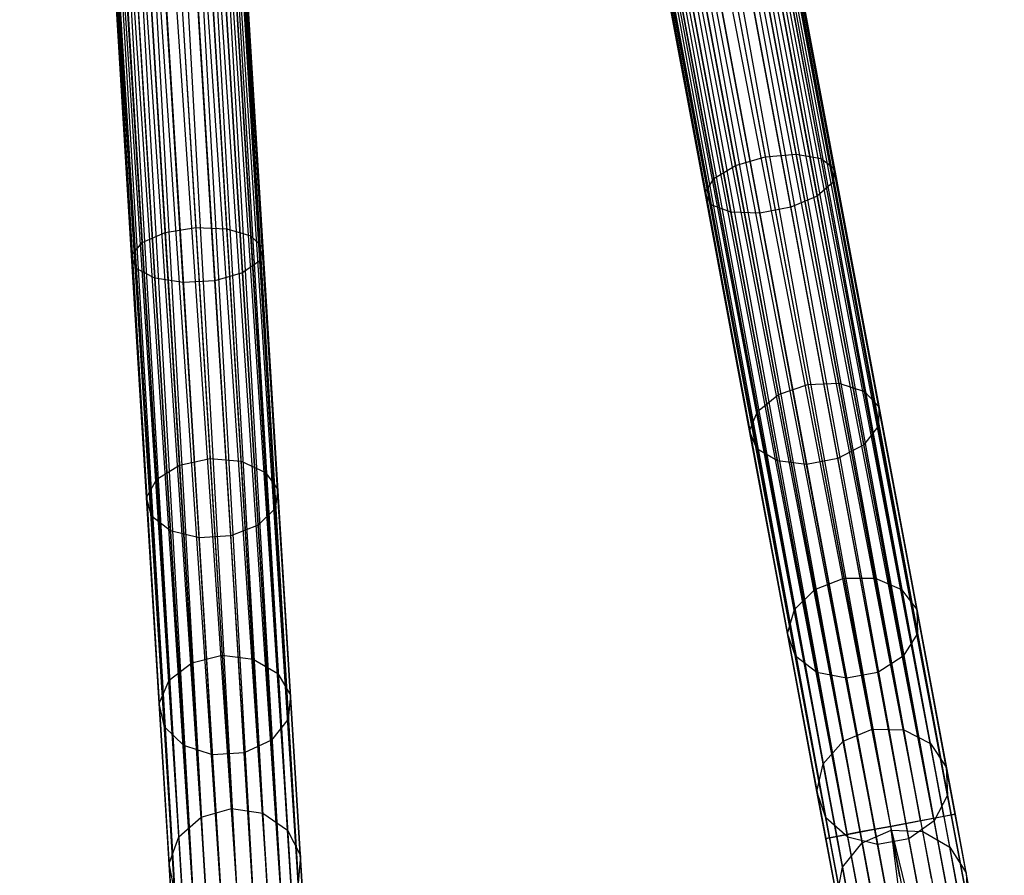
# Model space of a CAD drawing. Extents: x -102 to 101, y -101 to 102.
# Tile 129 of 256: x 1 to 16, y -80 to -67. Entities that reach past the tile are written whole.
import ezdxf

# ---------------------------------------------------------------- set-up
doc = ezdxf.new("R2010")
doc.units = 0
doc.header["$LTSCALE"] = 25.4
doc.layers.get('0').update_dxf_attribs({"linetype": 'CONTINUOUS'})

# ---------------------------------------------------------------- blocks, each defined once
blk = doc.blocks.new('NL2500012268_STL')
at = {"color": 0}
for p, q in [((111.531, -42.362, 327.855), (118.399, -79.106, 327.855)), ((111.531, -42.362, 327.855), (118.399, -79.106, 327.855)), ((118.289, -79.127, 326.932), (111.531, -42.362, 327.145)), ((111.531, -42.362, 327.145), (118.456, -79.096, 327.379)), ((111.531, -42.362, 327.145), (118.456, -79.096, 327.379)), ((118.289, -79.127, 326.932), (111.531, -42.362, 327.145)), ((118.456, -79.096, 327.379), (111.587, -42.351, 327.621)), ((111.587, -42.351, 327.379), (118.456, -79.096, 327.379)), ((118.456, -79.096, 327.379), (111.587, -42.351, 327.621)), ((111.587, -42.351, 327.621), (118.399, -79.106, 327.855)), ((111.587, -42.351, 327.621), (118.399, -79.106, 327.855)), ((111.587, -42.351, 327.379), (118.456, -79.096, 327.379)), ((110.847, -42.49, 328.471), (117.716, -79.234, 328.471)), ((110.847, -42.49, 328.471), (117.716, -79.234, 328.471)), ((110.847, -42.49, 326.529), (117.48, -79.278, 326.5)), ((110.847, -42.49, 326.529), (117.48, -79.278, 326.5)), ((110.847, -42.49, 326.529), (117.937, -79.193, 326.615)), ((110.847, -42.49, 326.529), (117.937, -79.193, 326.615)), ((118.132, -79.156, 328.249), (111.068, -42.448, 328.385)), ((111.068, -42.448, 328.385), (117.716, -79.234, 328.471)), ((111.068, -42.448, 328.385), (117.716, -79.234, 328.471)), ((118.132, -79.156, 328.249), (111.068, -42.448, 328.385)), ((111.068, -42.448, 326.615), (117.937, -79.193, 326.615)), ((111.068, -42.448, 326.615), (117.937, -79.193, 326.615)), ((111.263, -42.412, 328.249), (118.132, -79.156, 328.249)), ((111.263, -42.412, 328.249), (118.132, -79.156, 328.249)), ((117.937, -79.193, 326.615), (111.263, -42.412, 326.751)), ((111.263, -42.412, 326.751), (118.289, -79.127, 326.932)), ((111.263, -42.412, 326.751), (118.289, -79.127, 326.932)), ((117.937, -79.193, 326.615), (111.263, -42.412, 326.751)), ((118.399, -79.106, 327.855), (111.421, -42.382, 328.068)), ((111.421, -42.382, 328.068), (118.132, -79.156, 328.249)), ((111.421, -42.382, 328.068), (118.132, -79.156, 328.249)), ((118.399, -79.106, 327.855), (111.421, -42.382, 328.068)), ((111.421, -42.382, 326.932), (118.289, -79.127, 326.932)), ((111.421, -42.382, 326.932), (118.289, -79.127, 326.932)), ((116.671, -79.429, 326.932), (109.96, -42.655, 326.751)), ((109.96, -42.655, 326.751), (117.024, -79.363, 326.615)), ((109.96, -42.655, 326.751), (117.024, -79.363, 326.615)), ((116.671, -79.429, 326.932), (109.96, -42.655, 326.751)), ((109.96, -42.655, 328.249), (116.829, -79.4, 328.249)), ((109.96, -42.655, 328.249), (116.829, -79.4, 328.249)), ((110.155, -42.619, 326.615), (117.024, -79.363, 326.615)), ((110.155, -42.619, 326.615), (117.024, -79.363, 326.615)), ((117.245, -79.322, 328.471), (110.155, -42.619, 328.385)), ((110.155, -42.619, 328.385), (116.829, -79.4, 328.249)), ((110.155, -42.619, 328.385), (116.829, -79.4, 328.249)), ((117.245, -79.322, 328.471), (110.155, -42.619, 328.385)), ((110.376, -42.577, 326.529), (117.48, -79.278, 326.5)), ((117.024, -79.363, 326.615), (110.376, -42.577, 326.529)), ((117.024, -79.363, 326.615), (110.376, -42.577, 326.529)), ((110.376, -42.577, 328.471), (117.245, -79.322, 328.471)), ((110.376, -42.577, 328.471), (117.245, -79.322, 328.471)), ((110.376, -42.577, 326.529), (117.48, -79.278, 326.5)), ((110.612, -42.533, 328.5), (117.48, -79.278, 328.5)), ((110.612, -42.533, 328.5), (117.48, -79.278, 328.5)), ((110.612, -42.533, 326.5), (117.48, -79.278, 326.5)), ((110.612, -42.533, 326.5), (117.48, -79.278, 326.5)), ((109.636, -42.716, 327.379), (116.505, -79.46, 327.379)), ((109.636, -42.716, 327.621), (116.505, -79.46, 327.379)), ((116.561, -79.45, 327.855), (109.636, -42.716, 327.621)), ((109.636, -42.716, 327.621), (116.505, -79.46, 327.379)), ((109.636, -42.716, 327.379), (116.505, -79.46, 327.379)), ((116.561, -79.45, 327.855), (109.636, -42.716, 327.621)), ((116.505, -79.46, 327.379), (109.693, -42.705, 327.145)), ((109.693, -42.705, 327.145), (116.671, -79.429, 326.932)), ((109.693, -42.705, 327.145), (116.671, -79.429, 326.932)), ((116.505, -79.46, 327.379), (109.693, -42.705, 327.145)), ((109.693, -42.705, 327.855), (116.561, -79.45, 327.855)), ((109.693, -42.705, 327.855), (116.561, -79.45, 327.855)), ((109.803, -42.685, 326.932), (116.671, -79.429, 326.932)), ((109.803, -42.685, 326.932), (116.671, -79.429, 326.932)), ((116.829, -79.4, 328.249), (109.803, -42.685, 328.068)), ((109.803, -42.685, 328.068), (116.561, -79.45, 327.855)), ((109.803, -42.685, 328.068), (116.561, -79.45, 327.855)), ((116.829, -79.4, 328.249), (109.803, -42.685, 328.068)), ((104.334, -43.251, 327.379), (106.635, -80.561, 327.379)), ((104.334, -43.251, 327.621), (106.635, -80.561, 327.379)), ((106.693, -80.558, 327.855), (104.334, -43.251, 327.621)), ((104.334, -43.251, 327.621), (106.635, -80.561, 327.379)), ((104.334, -43.251, 327.379), (106.635, -80.561, 327.379)), ((106.693, -80.558, 327.855), (104.334, -43.251, 327.621)), ((106.635, -80.561, 327.379), (104.392, -43.248, 327.145)), ((104.392, -43.248, 327.145), (106.805, -80.551, 326.932)), ((104.392, -43.248, 327.145), (106.805, -80.551, 326.932)), ((106.635, -80.561, 327.379), (104.392, -43.248, 327.145)), ((104.392, -43.248, 327.855), (106.693, -80.558, 327.855)), ((104.392, -43.248, 327.855), (106.693, -80.558, 327.855)), ((104.504, -43.241, 326.932), (106.805, -80.551, 326.932)), ((104.504, -43.241, 326.932), (106.805, -80.551, 326.932)), ((106.964, -80.541, 328.249), (104.504, -43.241, 328.068)), ((104.504, -43.241, 328.068), (106.693, -80.558, 327.855)), ((104.504, -43.241, 328.068), (106.693, -80.558, 327.855)), ((106.964, -80.541, 328.249), (104.504, -43.241, 328.068)), ((106.805, -80.551, 326.932), (104.663, -43.231, 326.751)), ((104.663, -43.231, 326.751), (107.162, -80.529, 326.615)), ((104.663, -43.231, 326.751), (107.162, -80.529, 326.615)), ((106.805, -80.551, 326.932), (104.663, -43.231, 326.751)), ((104.663, -43.231, 328.249), (106.964, -80.541, 328.249)), ((104.663, -43.231, 328.249), (106.964, -80.541, 328.249)), ((104.861, -43.219, 326.615), (107.162, -80.529, 326.615)), ((104.861, -43.219, 326.615), (107.162, -80.529, 326.615)), ((107.387, -80.515, 328.471), (104.861, -43.219, 328.385)), ((104.861, -43.219, 328.385), (106.964, -80.541, 328.249)), ((104.861, -43.219, 328.385), (106.964, -80.541, 328.249)), ((107.387, -80.515, 328.471), (104.861, -43.219, 328.385)), ((105.086, -43.205, 326.529), (107.626, -80.5, 326.5)), ((107.162, -80.529, 326.615), (105.086, -43.205, 326.529)), ((107.162, -80.529, 326.615), (105.086, -43.205, 326.529)), ((105.086, -43.205, 328.471), (107.387, -80.515, 328.471)), ((105.086, -43.205, 328.471), (107.387, -80.515, 328.471)), ((105.086, -43.205, 326.529), (107.626, -80.5, 326.5)), ((105.325, -43.19, 328.5), (107.626, -80.5, 328.5)), ((105.325, -43.19, 328.5), (107.626, -80.5, 328.5)), ((105.325, -43.19, 326.5), (107.626, -80.5, 326.5)), ((105.325, -43.19, 326.5), (107.626, -80.5, 326.5)), ((105.564, -43.175, 328.471), (107.865, -80.485, 328.471)), ((105.564, -43.175, 328.471), (107.865, -80.485, 328.471)), ((105.564, -43.175, 326.529), (107.626, -80.5, 326.5)), ((105.564, -43.175, 326.529), (107.626, -80.5, 326.5)), ((105.564, -43.175, 326.529), (108.09, -80.471, 326.615)), ((105.564, -43.175, 326.529), (108.09, -80.471, 326.615)), ((108.288, -80.459, 328.249), (105.789, -43.161, 328.385)), ((105.789, -43.161, 328.385), (107.865, -80.485, 328.471)), ((105.789, -43.161, 328.385), (107.865, -80.485, 328.471)), ((108.288, -80.459, 328.249), (105.789, -43.161, 328.385)), ((105.789, -43.161, 326.615), (108.09, -80.471, 326.615)), ((105.789, -43.161, 326.615), (108.09, -80.471, 326.615)), ((105.987, -43.149, 328.249), (108.288, -80.459, 328.249)), ((105.987, -43.149, 328.249), (108.288, -80.459, 328.249)), ((108.09, -80.471, 326.615), (105.987, -43.149, 326.751)), ((105.987, -43.149, 326.751), (108.448, -80.449, 326.932)), ((105.987, -43.149, 326.751), (108.448, -80.449, 326.932)), ((108.09, -80.471, 326.615), (105.987, -43.149, 326.751)), ((108.56, -80.443, 327.855), (106.147, -43.139, 328.068)), ((106.147, -43.139, 328.068), (108.288, -80.459, 328.249)), ((106.147, -43.139, 328.068), (108.288, -80.459, 328.249)), ((108.56, -80.443, 327.855), (106.147, -43.139, 328.068)), ((106.147, -43.139, 326.932), (108.448, -80.449, 326.932)), ((106.147, -43.139, 326.932), (108.448, -80.449, 326.932)), ((106.258, -43.132, 327.855), (108.56, -80.443, 327.855)), ((106.258, -43.132, 327.855), (108.56, -80.443, 327.855)), ((108.448, -80.449, 326.932), (106.258, -43.132, 327.145)), ((106.258, -43.132, 327.145), (108.617, -80.439, 327.379)), ((106.258, -43.132, 327.145), (108.617, -80.439, 327.379)), ((108.448, -80.449, 326.932), (106.258, -43.132, 327.145)), ((108.617, -80.439, 327.379), (106.316, -43.129, 327.621)), ((106.316, -43.129, 327.379), (108.617, -80.439, 327.379)), ((108.617, -80.439, 327.379), (106.316, -43.129, 327.621)), ((106.316, -43.129, 327.621), (108.56, -80.443, 327.855)), ((106.316, -43.129, 327.621), (108.56, -80.443, 327.855)), ((106.316, -43.129, 327.379), (108.617, -80.439, 327.379)), ((114.882, -65.381, 28.935), (115.591, -69.173, 30.221)), ((114.882, -65.381, 28.935), (115.591, -69.173, 30.221)), ((116.057, -69.134, 30.116), (115.344, -65.319, 28.823)), ((116.057, -69.134, 30.116), (115.344, -65.319, 28.823)), ((116.433, -69.198, 29.828), (115.708, -65.32, 28.513)), ((116.433, -69.198, 29.828), (115.708, -65.32, 28.513)), ((116.634, -69.35, 29.421), (115.893, -65.382, 28.076)), ((116.634, -69.35, 29.421), (115.893, -65.382, 28.076)), ((115.143, -69.305, 30.116), (114.43, -65.49, 28.823)), ((115.143, -69.305, 30.116), (114.43, -65.49, 28.823)), ((116.614, -69.555, 28.989), (115.855, -65.492, 27.612)), ((116.614, -69.555, 28.989), (115.855, -65.492, 27.612)), ((114.815, -69.501, 29.828), (114.09, -65.622, 28.513)), ((114.815, -69.501, 29.828), (114.09, -65.622, 28.513)), ((116.377, -69.766, 28.63), (115.603, -65.625, 27.227)), ((116.377, -69.766, 28.63), (115.603, -65.625, 27.227)), ((114.683, -69.715, 29.421), (113.941, -65.747, 28.076)), ((114.683, -69.715, 29.421), (113.941, -65.747, 28.076)), ((114.776, -69.898, 28.989), (114.016, -65.836, 27.612)), ((114.776, -69.898, 28.989), (114.016, -65.836, 27.612)), ((115.507, -70.022, 28.428), (114.724, -65.837, 27.009)), ((115.507, -70.022, 28.428), (114.724, -65.837, 27.009)), ((115.977, -69.934, 28.428), (115.195, -65.749, 27.009)), ((115.977, -69.934, 28.428), (115.195, -65.749, 27.009)), ((115.073, -70.009, 28.63), (114.299, -65.868, 27.227)), ((115.073, -70.009, 28.63), (114.299, -65.868, 27.227)), ((106.533, -70.315, 30.116), (106.294, -66.442, 28.823)), ((106.533, -70.315, 30.116), (106.294, -66.442, 28.823)), ((106.756, -66.389, 28.935), (106.993, -70.239, 30.221)), ((106.756, -66.389, 28.935), (106.993, -70.239, 30.221)), ((107.46, -70.258, 30.116), (107.221, -66.385, 28.823)), ((107.46, -70.258, 30.116), (107.221, -66.385, 28.823)), ((107.826, -70.368, 29.828), (107.583, -66.43, 28.513)), ((107.826, -70.368, 29.828), (107.583, -66.43, 28.513)), ((106.183, -70.469, 29.828), (105.94, -66.531, 28.513)), ((106.183, -70.469, 29.828), (105.94, -66.531, 28.513)), ((108.007, -70.543, 29.421), (107.758, -66.515, 28.076)), ((108.007, -70.543, 29.421), (107.758, -66.515, 28.076)), ((106.025, -70.665, 29.421), (105.777, -66.637, 28.076)), ((106.025, -70.665, 29.421), (105.777, -66.637, 28.076)), ((106.095, -70.859, 28.989), (105.84, -66.734, 27.612)), ((106.095, -70.859, 28.989), (105.84, -66.734, 27.612)), ((107.7, -70.924, 28.63), (107.441, -66.719, 27.227)), ((107.7, -70.924, 28.63), (107.441, -66.719, 27.227)), ((107.961, -70.744, 28.989), (107.707, -66.619, 27.612)), ((107.961, -70.744, 28.989), (107.707, -66.619, 27.612)), ((106.376, -71.006, 28.63), (106.117, -66.801, 27.227)), ((106.376, -71.006, 28.63), (106.117, -66.801, 27.227)), ((106.805, -71.072, 28.428), (106.543, -66.822, 27.009)), ((106.805, -71.072, 28.428), (106.543, -66.822, 27.009)), ((107.283, -71.043, 28.428), (107.021, -66.793, 27.009)), ((107.283, -71.043, 28.428), (107.021, -66.793, 27.009)), ((115.143, -69.305, 30.116), (115.591, -69.173, 30.221)), ((115.143, -69.305, 30.116), (115.591, -69.173, 30.221)), ((115.591, -69.173, 30.221), (116.057, -69.134, 30.116)), ((115.591, -69.173, 30.221), (116.057, -69.134, 30.116)), ((115.591, -69.173, 30.221), (116.234, -72.609, 32.297)), ((115.591, -69.173, 30.221), (116.234, -72.609, 32.297)), ((116.057, -69.134, 30.116), (116.433, -69.198, 29.828)), ((116.703, -72.591, 32.206), (116.057, -69.134, 30.116)), ((116.703, -72.591, 32.206), (116.057, -69.134, 30.116)), ((116.057, -69.134, 30.116), (116.433, -69.198, 29.828)), ((116.433, -69.198, 29.828), (116.634, -69.35, 29.421)), ((117.09, -72.713, 31.952), (116.433, -69.198, 29.828)), ((117.09, -72.713, 31.952), (116.433, -69.198, 29.828)), ((116.433, -69.198, 29.828), (116.634, -69.35, 29.421)), ((114.815, -69.501, 29.828), (115.143, -69.305, 30.116)), ((114.815, -69.501, 29.828), (115.143, -69.305, 30.116)), ((115.79, -72.762, 32.206), (115.143, -69.305, 30.116)), ((115.79, -72.762, 32.206), (115.143, -69.305, 30.116)), ((116.634, -69.35, 29.421), (116.614, -69.555, 28.989)), ((116.634, -69.35, 29.421), (116.614, -69.555, 28.989)), ((117.306, -72.945, 31.594), (116.634, -69.35, 29.421)), ((117.306, -72.945, 31.594), (116.634, -69.35, 29.421)), ((114.683, -69.715, 29.421), (114.815, -69.501, 29.828)), ((114.683, -69.715, 29.421), (114.815, -69.501, 29.828)), ((115.472, -73.015, 31.952), (114.815, -69.501, 29.828)), ((115.472, -73.015, 31.952), (114.815, -69.501, 29.828)), ((116.614, -69.555, 28.989), (116.377, -69.766, 28.63)), ((116.614, -69.555, 28.989), (116.377, -69.766, 28.63)), ((117.302, -73.236, 31.214), (116.614, -69.555, 28.989)), ((117.302, -73.236, 31.214), (116.614, -69.555, 28.989)), ((114.776, -69.898, 28.989), (114.683, -69.715, 29.421)), ((115.355, -73.31, 31.594), (114.683, -69.715, 29.421)), ((114.776, -69.898, 28.989), (114.683, -69.715, 29.421)), ((115.355, -73.31, 31.594), (114.683, -69.715, 29.421)), ((116.377, -69.766, 28.63), (115.977, -69.934, 28.428)), ((116.377, -69.766, 28.63), (115.977, -69.934, 28.428)), ((117.078, -73.518, 30.898), (116.377, -69.766, 28.63)), ((117.078, -73.518, 30.898), (116.377, -69.766, 28.63)), ((115.073, -70.009, 28.63), (114.776, -69.898, 28.989)), ((115.464, -73.58, 31.214), (114.776, -69.898, 28.989)), ((115.073, -70.009, 28.63), (114.776, -69.898, 28.989)), ((115.464, -73.58, 31.214), (114.776, -69.898, 28.989)), ((115.507, -70.022, 28.428), (115.073, -70.009, 28.63)), ((115.775, -73.762, 30.898), (115.073, -70.009, 28.63)), ((115.507, -70.022, 28.428), (115.073, -70.009, 28.63)), ((115.775, -73.762, 30.898), (115.073, -70.009, 28.63)), ((115.977, -69.934, 28.428), (115.507, -70.022, 28.428)), ((115.977, -69.934, 28.428), (115.507, -70.022, 28.428)), ((116.686, -73.727, 30.72), (115.977, -69.934, 28.428)), ((116.686, -73.727, 30.72), (115.977, -69.934, 28.428)), ((116.216, -73.815, 30.72), (115.507, -70.022, 28.428)), ((116.216, -73.815, 30.72), (115.507, -70.022, 28.428)), ((106.533, -70.315, 30.116), (106.993, -70.239, 30.221)), ((106.533, -70.315, 30.116), (106.993, -70.239, 30.221)), ((106.993, -70.239, 30.221), (107.46, -70.258, 30.116)), ((106.993, -70.239, 30.221), (107.209, -73.729, 32.297)), ((106.993, -70.239, 30.221), (107.46, -70.258, 30.116)), ((106.993, -70.239, 30.221), (107.209, -73.729, 32.297)), ((107.46, -70.258, 30.116), (107.826, -70.368, 29.828)), ((107.677, -73.769, 32.206), (107.46, -70.258, 30.116)), ((107.677, -73.769, 32.206), (107.46, -70.258, 30.116)), ((107.46, -70.258, 30.116), (107.826, -70.368, 29.828)), ((106.183, -70.469, 29.828), (106.533, -70.315, 30.116)), ((106.183, -70.469, 29.828), (106.533, -70.315, 30.116)), ((106.749, -73.826, 32.206), (106.533, -70.315, 30.116)), ((106.749, -73.826, 32.206), (106.533, -70.315, 30.116)), ((107.826, -70.368, 29.828), (108.007, -70.543, 29.421)), ((108.046, -73.937, 31.952), (107.826, -70.368, 29.828)), ((108.046, -73.937, 31.952), (107.826, -70.368, 29.828)), ((107.826, -70.368, 29.828), (108.007, -70.543, 29.421)), ((106.025, -70.665, 29.421), (106.183, -70.469, 29.828)), ((106.025, -70.665, 29.421), (106.183, -70.469, 29.828)), ((106.403, -74.038, 31.952), (106.183, -70.469, 29.828)), ((106.403, -74.038, 31.952), (106.183, -70.469, 29.828)), ((108.007, -70.543, 29.421), (107.961, -70.744, 28.989)), ((108.007, -70.543, 29.421), (107.961, -70.744, 28.989)), ((108.232, -74.194, 31.594), (108.007, -70.543, 29.421)), ((108.232, -74.194, 31.594), (108.007, -70.543, 29.421)), ((106.095, -70.859, 28.989), (106.025, -70.665, 29.421)), ((106.25, -74.316, 31.594), (106.025, -70.665, 29.421)), ((106.095, -70.859, 28.989), (106.025, -70.665, 29.421)), ((106.25, -74.316, 31.594), (106.025, -70.665, 29.421)), ((107.961, -70.744, 28.989), (107.7, -70.924, 28.63)), ((107.961, -70.744, 28.989), (107.7, -70.924, 28.63)), ((108.192, -74.482, 31.214), (107.961, -70.744, 28.989)), ((108.192, -74.482, 31.214), (107.961, -70.744, 28.989)), ((106.376, -71.006, 28.63), (106.095, -70.859, 28.989)), ((106.325, -74.597, 31.214), (106.095, -70.859, 28.989)), ((106.376, -71.006, 28.63), (106.095, -70.859, 28.989)), ((106.325, -74.597, 31.214), (106.095, -70.859, 28.989)), ((106.805, -71.072, 28.428), (106.376, -71.006, 28.63)), ((106.611, -74.816, 30.898), (106.376, -71.006, 28.63)), ((106.805, -71.072, 28.428), (106.376, -71.006, 28.63)), ((106.611, -74.816, 30.898), (106.376, -71.006, 28.63)), ((107.283, -71.043, 28.428), (106.805, -71.072, 28.428)), ((107.283, -71.043, 28.428), (106.805, -71.072, 28.428)), ((107.7, -70.924, 28.63), (107.283, -71.043, 28.428)), ((107.7, -70.924, 28.63), (107.283, -71.043, 28.428)), ((107.52, -74.894, 30.72), (107.283, -71.043, 28.428)), ((107.52, -74.894, 30.72), (107.283, -71.043, 28.428)), ((107.935, -74.735, 30.898), (107.7, -70.924, 28.63)), ((107.935, -74.735, 30.898), (107.7, -70.924, 28.63)), ((107.043, -74.923, 30.72), (106.805, -71.072, 28.428)), ((107.043, -74.923, 30.72), (106.805, -71.072, 28.428)), ((115.79, -72.762, 32.206), (116.234, -72.609, 32.297)), ((115.79, -72.762, 32.206), (116.234, -72.609, 32.297)), ((116.234, -72.609, 32.297), (116.703, -72.591, 32.206)), ((116.234, -72.609, 32.297), (116.703, -72.591, 32.206)), ((116.234, -72.609, 32.297), (116.78, -75.532, 35.071)), ((116.234, -72.609, 32.297), (116.78, -75.532, 35.071)), ((116.703, -72.591, 32.206), (117.09, -72.713, 31.952)), ((117.253, -75.532, 34.996), (116.703, -72.591, 32.206)), ((117.253, -75.532, 34.996), (116.703, -72.591, 32.206)), ((116.703, -72.591, 32.206), (117.09, -72.713, 31.952)), ((115.472, -73.015, 31.952), (115.79, -72.762, 32.206)), ((115.472, -73.015, 31.952), (115.79, -72.762, 32.206)), ((116.339, -75.703, 34.996), (115.79, -72.762, 32.206)), ((116.339, -75.703, 34.996), (115.79, -72.762, 32.206)), ((117.09, -72.713, 31.952), (117.306, -72.945, 31.594)), ((117.649, -75.702, 34.788), (117.09, -72.713, 31.952)), ((117.649, -75.702, 34.788), (117.09, -72.713, 31.952)), ((117.09, -72.713, 31.952), (117.306, -72.945, 31.594)), ((117.306, -72.945, 31.594), (117.302, -73.236, 31.214)), ((117.306, -72.945, 31.594), (117.302, -73.236, 31.214)), ((117.878, -76.004, 34.495), (117.306, -72.945, 31.594)), ((117.878, -76.004, 34.495), (117.306, -72.945, 31.594)), ((115.355, -73.31, 31.594), (115.472, -73.015, 31.952)), ((115.355, -73.31, 31.594), (115.472, -73.015, 31.952)), ((116.031, -76.005, 34.788), (115.472, -73.015, 31.952)), ((116.031, -76.005, 34.788), (115.472, -73.015, 31.952)), ((117.302, -73.236, 31.214), (117.078, -73.518, 30.898)), ((117.302, -73.236, 31.214), (117.078, -73.518, 30.898)), ((117.888, -76.368, 34.185), (117.302, -73.236, 31.214)), ((117.888, -76.368, 34.185), (117.302, -73.236, 31.214)), ((115.464, -73.58, 31.214), (115.355, -73.31, 31.594)), ((115.927, -76.369, 34.495), (115.355, -73.31, 31.594)), ((115.464, -73.58, 31.214), (115.355, -73.31, 31.594)), ((115.927, -76.369, 34.495), (115.355, -73.31, 31.594)), ((115.775, -73.762, 30.898), (115.464, -73.58, 31.214)), ((116.049, -76.711, 34.185), (115.464, -73.58, 31.214)), ((115.775, -73.762, 30.898), (115.464, -73.58, 31.214)), ((116.049, -76.711, 34.185), (115.464, -73.58, 31.214)), ((117.078, -73.518, 30.898), (116.686, -73.727, 30.72)), ((117.078, -73.518, 30.898), (116.686, -73.727, 30.72)), ((117.675, -76.711, 33.927), (117.078, -73.518, 30.898)), ((117.675, -76.711, 33.927), (117.078, -73.518, 30.898)), ((106.749, -73.826, 32.206), (107.209, -73.729, 32.297)), ((106.749, -73.826, 32.206), (107.209, -73.729, 32.297)), ((107.209, -73.729, 32.297), (107.677, -73.769, 32.206)), ((107.209, -73.729, 32.297), (107.392, -76.697, 35.071)), ((107.209, -73.729, 32.297), (107.677, -73.769, 32.206)), ((107.209, -73.729, 32.297), (107.392, -76.697, 35.071)), ((116.686, -73.727, 30.72), (116.216, -73.815, 30.72)), ((116.686, -73.727, 30.72), (116.216, -73.815, 30.72)), ((117.289, -76.954, 33.781), (116.686, -73.727, 30.72)), ((117.289, -76.954, 33.781), (116.686, -73.727, 30.72)), ((106.403, -74.038, 31.952), (106.749, -73.826, 32.206)), ((106.403, -74.038, 31.952), (106.749, -73.826, 32.206)), ((106.933, -76.812, 34.996), (106.749, -73.826, 32.206)), ((106.933, -76.812, 34.996), (106.749, -73.826, 32.206)), ((107.677, -73.769, 32.206), (108.046, -73.937, 31.952)), ((107.861, -76.755, 34.996), (107.677, -73.769, 32.206)), ((107.861, -76.755, 34.996), (107.677, -73.769, 32.206)), ((107.677, -73.769, 32.206), (108.046, -73.937, 31.952)), ((116.216, -73.815, 30.72), (115.775, -73.762, 30.898)), ((116.371, -76.954, 33.927), (115.775, -73.762, 30.898)), ((116.216, -73.815, 30.72), (115.775, -73.762, 30.898)), ((116.371, -76.954, 33.927), (115.775, -73.762, 30.898)), ((116.819, -77.042, 33.781), (116.216, -73.815, 30.72)), ((116.819, -77.042, 33.781), (116.216, -73.815, 30.72)), ((108.046, -73.937, 31.952), (108.232, -74.194, 31.594)), ((108.233, -76.972, 34.788), (108.046, -73.937, 31.952)), ((108.233, -76.972, 34.788), (108.046, -73.937, 31.952)), ((108.046, -73.937, 31.952), (108.232, -74.194, 31.594)), ((106.25, -74.316, 31.594), (106.403, -74.038, 31.952)), ((106.25, -74.316, 31.594), (106.403, -74.038, 31.952)), ((106.59, -77.074, 34.788), (106.403, -74.038, 31.952)), ((106.59, -77.074, 34.788), (106.403, -74.038, 31.952)), ((106.325, -74.597, 31.214), (106.25, -74.316, 31.594)), ((106.442, -77.422, 34.495), (106.25, -74.316, 31.594)), ((106.325, -74.597, 31.214), (106.25, -74.316, 31.594)), ((106.442, -77.422, 34.495), (106.25, -74.316, 31.594)), ((108.232, -74.194, 31.594), (108.192, -74.482, 31.214)), ((108.232, -74.194, 31.594), (108.192, -74.482, 31.214)), ((108.424, -77.3, 34.495), (108.232, -74.194, 31.594)), ((108.424, -77.3, 34.495), (108.232, -74.194, 31.594)), ((106.611, -74.816, 30.898), (106.325, -74.597, 31.214)), ((106.522, -77.777, 34.185), (106.325, -74.597, 31.214)), ((106.611, -74.816, 30.898), (106.325, -74.597, 31.214)), ((106.522, -77.777, 34.185), (106.325, -74.597, 31.214)), ((108.192, -74.482, 31.214), (107.935, -74.735, 30.898)), ((108.192, -74.482, 31.214), (107.935, -74.735, 30.898)), ((108.388, -77.662, 34.185), (108.192, -74.482, 31.214)), ((108.388, -77.662, 34.185), (108.192, -74.482, 31.214)), ((107.935, -74.735, 30.898), (107.52, -74.894, 30.72)), ((107.935, -74.735, 30.898), (107.52, -74.894, 30.72)), ((108.135, -77.976, 33.927), (107.935, -74.735, 30.898)), ((108.135, -77.976, 33.927), (107.935, -74.735, 30.898)), ((107.043, -74.923, 30.72), (106.611, -74.816, 30.898)), ((106.811, -78.058, 33.927), (106.611, -74.816, 30.898)), ((107.043, -74.923, 30.72), (106.611, -74.816, 30.898)), ((106.811, -78.058, 33.927), (106.611, -74.816, 30.898)), ((107.52, -74.894, 30.72), (107.043, -74.923, 30.72)), ((107.52, -74.894, 30.72), (107.043, -74.923, 30.72)), ((107.722, -78.17, 33.781), (107.52, -74.894, 30.72)), ((107.722, -78.17, 33.781), (107.52, -74.894, 30.72)), ((107.245, -78.199, 33.781), (107.043, -74.923, 30.72)), ((107.245, -78.199, 33.781), (107.043, -74.923, 30.72)), ((116.339, -75.703, 34.996), (116.78, -75.532, 35.071)), ((116.339, -75.703, 34.996), (116.78, -75.532, 35.071)), ((116.78, -75.532, 35.071), (117.253, -75.532, 34.996)), ((116.78, -75.532, 35.071), (117.206, -77.809, 38.413)), ((116.78, -75.532, 35.071), (117.253, -75.532, 34.996)), ((116.78, -75.532, 35.071), (117.206, -77.809, 38.413)), ((117.253, -75.532, 34.996), (117.649, -75.702, 34.788)), ((117.681, -77.822, 38.358), (117.253, -75.532, 34.996)), ((117.681, -77.822, 38.358), (117.253, -75.532, 34.996)), ((117.253, -75.532, 34.996), (117.649, -75.702, 34.788)), ((116.031, -76.005, 34.788), (116.339, -75.703, 34.996)), ((116.031, -76.005, 34.788), (116.339, -75.703, 34.996)), ((116.767, -77.993, 38.358), (116.339, -75.703, 34.996)), ((116.767, -77.993, 38.358), (116.339, -75.703, 34.996)), ((117.649, -75.702, 34.788), (117.878, -76.004, 34.495)), ((118.084, -78.03, 38.207), (117.649, -75.702, 34.788)), ((118.084, -78.03, 38.207), (117.649, -75.702, 34.788)), ((117.649, -75.702, 34.788), (117.878, -76.004, 34.495)), ((115.927, -76.369, 34.495), (116.031, -76.005, 34.788)), ((115.927, -76.369, 34.495), (116.031, -76.005, 34.788)), ((116.466, -78.333, 38.207), (116.031, -76.005, 34.788)), ((116.466, -78.333, 38.207), (116.031, -76.005, 34.788)), ((117.878, -76.004, 34.495), (117.888, -76.368, 34.185)), ((118.323, -78.385, 37.993), (117.878, -76.004, 34.495)), ((118.323, -78.385, 37.993), (117.878, -76.004, 34.495)), ((117.878, -76.004, 34.495), (117.888, -76.368, 34.185)), ((116.049, -76.711, 34.185), (115.927, -76.369, 34.495)), ((116.372, -78.75, 37.993), (115.927, -76.369, 34.495)), ((116.049, -76.711, 34.185), (115.927, -76.369, 34.495)), ((116.372, -78.75, 37.993), (115.927, -76.369, 34.495)), ((117.888, -76.368, 34.185), (117.675, -76.711, 33.927)), ((117.888, -76.368, 34.185), (117.675, -76.711, 33.927)), ((118.343, -78.806, 37.765), (117.888, -76.368, 34.185)), ((118.343, -78.806, 37.765), (117.888, -76.368, 34.185)), ((106.933, -76.812, 34.996), (107.392, -76.697, 35.071)), ((106.933, -76.812, 34.996), (107.392, -76.697, 35.071)), ((107.392, -76.697, 35.071), (107.861, -76.755, 34.996)), ((107.392, -76.697, 35.071), (107.534, -79.008, 38.413)), ((107.392, -76.697, 35.071), (107.861, -76.755, 34.996)), ((107.392, -76.697, 35.071), (107.534, -79.008, 38.413)), ((106.59, -77.074, 34.788), (106.933, -76.812, 34.996)), ((106.59, -77.074, 34.788), (106.933, -76.812, 34.996)), ((107.077, -79.137, 38.358), (106.933, -76.812, 34.996)), ((107.077, -79.137, 38.358), (106.933, -76.812, 34.996)), ((107.861, -76.755, 34.996), (108.233, -76.972, 34.788)), ((108.004, -79.08, 38.358), (107.861, -76.755, 34.996)), ((108.004, -79.08, 38.358), (107.861, -76.755, 34.996)), ((107.861, -76.755, 34.996), (108.233, -76.972, 34.788)), ((116.371, -76.954, 33.927), (116.049, -76.711, 34.185)), ((116.505, -79.15, 37.765), (116.049, -76.711, 34.185)), ((116.371, -76.954, 33.927), (116.049, -76.711, 34.185)), ((116.505, -79.15, 37.765), (116.049, -76.711, 34.185)), ((117.675, -76.711, 33.927), (117.289, -76.954, 33.781)), ((117.675, -76.711, 33.927), (117.289, -76.954, 33.781)), ((118.14, -79.196, 37.577), (117.675, -76.711, 33.927)), ((118.14, -79.196, 37.577), (117.675, -76.711, 33.927)), ((108.233, -76.972, 34.788), (108.424, -77.3, 34.495)), ((108.379, -79.336, 38.207), (108.233, -76.972, 34.788)), ((108.379, -79.336, 38.207), (108.233, -76.972, 34.788)), ((108.233, -76.972, 34.788), (108.424, -77.3, 34.495)), ((116.819, -77.042, 33.781), (116.371, -76.954, 33.927)), ((116.836, -79.44, 37.577), (116.371, -76.954, 33.927)), ((116.819, -77.042, 33.781), (116.371, -76.954, 33.927)), ((116.836, -79.44, 37.577), (116.371, -76.954, 33.927)), ((117.289, -76.954, 33.781), (116.819, -77.042, 33.781)), ((117.289, -76.954, 33.781), (116.819, -77.042, 33.781)), ((117.759, -79.466, 37.471), (117.289, -76.954, 33.781)), ((117.759, -79.466, 37.471), (117.289, -76.954, 33.781)), ((106.442, -77.422, 34.495), (106.59, -77.074, 34.788)), ((106.442, -77.422, 34.495), (106.59, -77.074, 34.788)), ((106.736, -79.437, 38.207), (106.59, -77.074, 34.788)), ((106.736, -79.437, 38.207), (106.59, -77.074, 34.788)), ((117.288, -79.554, 37.471), (116.819, -77.042, 33.781)), ((117.288, -79.554, 37.471), (116.819, -77.042, 33.781)), ((108.424, -77.3, 34.495), (108.388, -77.662, 34.185)), ((108.424, -77.3, 34.495), (108.388, -77.662, 34.185)), ((108.573, -79.718, 37.993), (108.424, -77.3, 34.495)), ((108.573, -79.718, 37.993), (108.424, -77.3, 34.495)), ((106.522, -77.777, 34.185), (106.442, -77.422, 34.495)), ((106.591, -79.84, 37.993), (106.442, -77.422, 34.495)), ((106.522, -77.777, 34.185), (106.442, -77.422, 34.495)), ((106.591, -79.84, 37.993), (106.442, -77.422, 34.495)), ((108.388, -77.662, 34.185), (108.135, -77.976, 33.927)), ((108.388, -77.662, 34.185), (108.135, -77.976, 33.927)), ((108.541, -80.138, 37.765), (108.388, -77.662, 34.185)), ((108.541, -80.138, 37.765), (108.388, -77.662, 34.185)), ((106.811, -78.058, 33.927), (106.522, -77.777, 34.185)), ((106.674, -80.253, 37.765), (106.522, -77.777, 34.185)), ((106.811, -78.058, 33.927), (106.522, -77.777, 34.185)), ((106.674, -80.253, 37.765), (106.522, -77.777, 34.185)), ((116.767, -77.993, 38.358), (117.206, -77.809, 38.413)), ((116.767, -77.993, 38.358), (117.206, -77.809, 38.413)), ((117.206, -77.809, 38.413), (117.681, -77.822, 38.358)), ((117.206, -77.809, 38.413), (117.491, -79.334, 42.172)), ((117.206, -77.809, 38.413), (117.681, -77.822, 38.358)), ((117.206, -77.809, 38.413), (117.491, -79.334, 42.172)), ((117.681, -77.822, 38.358), (118.084, -78.03, 38.207)), ((117.968, -79.356, 42.14), (117.681, -77.822, 38.358)), ((117.968, -79.356, 42.14), (117.681, -77.822, 38.358)), ((117.681, -77.822, 38.358), (118.084, -78.03, 38.207)), ((108.135, -77.976, 33.927), (107.722, -78.17, 33.781)), ((108.135, -77.976, 33.927), (107.722, -78.17, 33.781)), ((108.291, -80.5, 37.577), (108.135, -77.976, 33.927)), ((108.291, -80.5, 37.577), (108.135, -77.976, 33.927)), ((116.466, -78.333, 38.207), (116.767, -77.993, 38.358)), ((116.466, -78.333, 38.207), (116.767, -77.993, 38.358)), ((117.054, -79.527, 42.14), (116.767, -77.993, 38.358)), ((117.054, -79.527, 42.14), (116.767, -77.993, 38.358)), ((118.084, -78.03, 38.207), (118.323, -78.385, 37.993)), ((118.376, -79.59, 42.051), (118.084, -78.03, 38.207)), ((118.376, -79.59, 42.051), (118.084, -78.03, 38.207)), ((118.084, -78.03, 38.207), (118.323, -78.385, 37.993)), ((107.245, -78.199, 33.781), (106.811, -78.058, 33.927)), ((106.967, -80.582, 37.577), (106.811, -78.058, 33.927)), ((107.245, -78.199, 33.781), (106.811, -78.058, 33.927)), ((106.967, -80.582, 37.577), (106.811, -78.058, 33.927)), ((107.722, -78.17, 33.781), (107.245, -78.199, 33.781)), ((107.722, -78.17, 33.781), (107.245, -78.199, 33.781)), ((107.88, -80.721, 37.471), (107.722, -78.17, 33.781)), ((107.88, -80.721, 37.471), (107.722, -78.17, 33.781)), ((107.402, -80.751, 37.471), (107.245, -78.199, 33.781)), ((107.402, -80.751, 37.471), (107.245, -78.199, 33.781)), ((116.372, -78.75, 37.993), (116.466, -78.333, 38.207)), ((116.372, -78.75, 37.993), (116.466, -78.333, 38.207)), ((116.758, -79.892, 42.051), (116.466, -78.333, 38.207)), ((116.758, -79.892, 42.051), (116.466, -78.333, 38.207)), ((118.323, -78.385, 37.993), (118.343, -78.806, 37.765)), ((118.622, -79.981, 41.925), (118.323, -78.385, 37.993)), ((118.622, -79.981, 41.925), (118.323, -78.385, 37.993)), ((118.323, -78.385, 37.993), (118.343, -78.806, 37.765)), ((116.505, -79.15, 37.765), (116.372, -78.75, 37.993)), ((116.67, -80.346, 41.925), (116.372, -78.75, 37.993)), ((116.505, -79.15, 37.765), (116.372, -78.75, 37.993)), ((116.67, -80.346, 41.925), (116.372, -78.75, 37.993)), ((118.343, -78.806, 37.765), (118.14, -79.196, 37.577)), ((118.343, -78.806, 37.765), (118.14, -79.196, 37.577)), ((118.649, -80.44, 41.792), (118.343, -78.806, 37.765)), ((118.649, -80.44, 41.792), (118.343, -78.806, 37.765)), ((107.077, -79.137, 38.358), (107.534, -79.008, 38.413)), ((107.077, -79.137, 38.358), (107.534, -79.008, 38.413)), ((107.534, -79.008, 38.413), (108.004, -79.08, 38.358)), ((107.534, -79.008, 38.413), (107.63, -80.557, 42.172)), ((107.534, -79.008, 38.413), (108.004, -79.08, 38.358)), ((107.534, -79.008, 38.413), (107.63, -80.557, 42.172)), ((108.004, -79.08, 38.358), (108.379, -79.336, 38.207)), ((108.1, -80.638, 42.14), (108.004, -79.08, 38.358)), ((108.1, -80.638, 42.14), (108.004, -79.08, 38.358)), ((108.004, -79.08, 38.358), (108.379, -79.336, 38.207)), ((106.736, -79.437, 38.207), (107.077, -79.137, 38.358)), ((106.736, -79.437, 38.207), (107.077, -79.137, 38.358)), ((107.173, -80.695, 42.14), (107.077, -79.137, 38.358)), ((107.173, -80.695, 42.14), (107.077, -79.137, 38.358)), ((116.836, -79.44, 37.577), (116.505, -79.15, 37.765)), ((116.811, -80.784, 41.792), (116.505, -79.15, 37.765)), ((116.836, -79.44, 37.577), (116.505, -79.15, 37.765)), ((116.811, -80.784, 41.792), (116.505, -79.15, 37.765)), ((117.937, -79.193, 326.615), (117.48, -79.278, 326.5)), ((117.937, -79.193, 326.615), (117.48, -79.278, 326.5)), ((117.48, -79.278, 328.5), (117.716, -79.234, 328.471)), ((117.48, -79.278, 328.5), (117.716, -79.234, 328.471)), ((117.716, -79.234, 328.471), (118.132, -79.156, 328.249)), ((117.716, -79.234, 328.471), (118.132, -79.156, 328.249)), ((117.716, -79.234, 328.471), (118.5, -83.432, 328.032)), ((117.716, -79.234, 328.471), (118.5, -83.432, 328.032)), ((118.14, -79.196, 37.577), (117.759, -79.466, 37.471)), ((118.14, -79.196, 37.577), (117.759, -79.466, 37.471)), ((118.289, -79.127, 326.932), (117.937, -79.193, 326.615)), ((118.289, -79.127, 326.932), (117.937, -79.193, 326.615)), ((117.937, -79.193, 326.615), (118.652, -83.019, 326.214)), ((117.937, -79.193, 326.615), (118.652, -83.019, 326.214)), ((118.132, -79.156, 328.249), (118.399, -79.106, 327.855)), ((118.132, -79.156, 328.249), (118.399, -79.106, 327.855)), ((118.132, -79.156, 328.249), (118.909, -83.309, 327.814)), ((118.132, -79.156, 328.249), (118.909, -83.309, 327.814)), ((118.451, -80.862, 41.682), (118.14, -79.196, 37.577)), ((118.451, -80.862, 41.682), (118.14, -79.196, 37.577)), ((118.456, -79.096, 327.379), (118.289, -79.127, 326.932)), ((118.456, -79.096, 327.379), (118.289, -79.127, 326.932)), ((118.289, -79.127, 326.932), (119.016, -83.017, 326.525)), ((118.289, -79.127, 326.932), (119.016, -83.017, 326.525)), ((118.399, -79.106, 327.855), (118.456, -79.096, 327.379)), ((118.399, -79.106, 327.855), (118.456, -79.096, 327.379)), ((118.399, -79.106, 327.855), (119.161, -83.181, 327.428)), ((118.399, -79.106, 327.855), (119.161, -83.181, 327.428)), ((118.456, -79.096, 327.379), (119.2, -83.075, 326.963)), ((118.456, -79.096, 327.379), (119.2, -83.075, 326.963)), ((108.379, -79.336, 38.207), (108.573, -79.718, 37.993)), ((108.477, -80.92, 42.051), (108.379, -79.336, 38.207)), ((108.477, -80.92, 42.051), (108.379, -79.336, 38.207)), ((108.379, -79.336, 38.207), (108.573, -79.718, 37.993)), ((117.024, -79.363, 326.615), (116.671, -79.429, 326.932)), ((117.024, -79.363, 326.615), (116.671, -79.429, 326.932)), ((116.829, -79.4, 328.249), (117.245, -79.322, 328.471)), ((116.829, -79.4, 328.249), (117.245, -79.322, 328.471)), ((117.48, -79.278, 326.5), (117.024, -79.363, 326.615)), ((117.48, -79.278, 326.5), (117.024, -79.363, 326.615)), ((117.024, -79.363, 326.615), (117.739, -83.19, 326.214)), ((117.024, -79.363, 326.615), (117.739, -83.19, 326.214)), ((117.054, -79.527, 42.14), (117.491, -79.334, 42.172)), ((117.054, -79.527, 42.14), (117.491, -79.334, 42.172)), ((117.245, -79.322, 328.471), (117.48, -79.278, 328.5)), ((117.245, -79.322, 328.471), (117.48, -79.278, 328.5)), ((117.245, -79.322, 328.471), (118.03, -83.52, 328.032)), ((117.245, -79.322, 328.471), (118.03, -83.52, 328.032)), ((117.48, -79.278, 328.5), (118.5, -83.432, 328.032)), ((117.48, -79.278, 328.5), (118.5, -83.432, 328.032)), ((117.48, -79.278, 328.5), (118.03, -83.52, 328.032)), ((117.48, -79.278, 328.5), (118.03, -83.52, 328.032)), ((117.48, -79.278, 326.5), (118.191, -83.081, 326.102)), ((117.48, -79.278, 326.5), (118.191, -83.081, 326.102)), ((117.491, -79.334, 42.172), (117.968, -79.356, 42.14)), ((117.622, -80.038, 46.175), (117.491, -79.334, 42.172)), ((117.622, -80.038, 46.175), (117.491, -79.334, 42.172)), ((117.491, -79.334, 42.172), (117.968, -79.356, 42.14)), ((117.968, -79.356, 42.14), (118.376, -79.59, 42.051)), ((118.1, -80.064, 46.167), (117.968, -79.356, 42.14)), ((118.1, -80.064, 46.167), (117.968, -79.356, 42.14)), ((117.968, -79.356, 42.14), (118.376, -79.59, 42.051)), ((106.591, -79.84, 37.993), (106.736, -79.437, 38.207)), ((106.591, -79.84, 37.993), (106.736, -79.437, 38.207)), ((106.834, -81.021, 42.051), (106.736, -79.437, 38.207)), ((106.834, -81.021, 42.051), (106.736, -79.437, 38.207)), ((116.671, -79.429, 326.932), (116.505, -79.46, 327.379)), ((116.671, -79.429, 326.932), (116.505, -79.46, 327.379)), ((116.505, -79.46, 327.379), (116.561, -79.45, 327.855)), ((116.505, -79.46, 327.379), (116.561, -79.45, 327.855)), ((116.505, -79.46, 327.379), (117.248, -83.44, 326.963)), ((116.505, -79.46, 327.379), (117.248, -83.44, 326.963)), ((116.561, -79.45, 327.855), (116.829, -79.4, 328.249)), ((116.561, -79.45, 327.855), (116.829, -79.4, 328.249)), ((116.561, -79.45, 327.855), (117.323, -83.524, 327.428)), ((116.561, -79.45, 327.855), (117.323, -83.524, 327.428)), ((116.671, -79.429, 326.932), (117.398, -83.319, 326.525)), ((116.671, -79.429, 326.932), (117.398, -83.319, 326.525)), ((116.758, -79.892, 42.051), (117.054, -79.527, 42.14)), ((116.758, -79.892, 42.051), (117.054, -79.527, 42.14)), ((116.829, -79.4, 328.249), (117.605, -83.553, 327.814)), ((116.829, -79.4, 328.249), (117.605, -83.553, 327.814)), ((117.288, -79.554, 37.471), (116.836, -79.44, 37.577)), ((117.147, -81.105, 41.682), (116.836, -79.44, 37.577)), ((117.288, -79.554, 37.471), (116.836, -79.44, 37.577)), ((117.147, -81.105, 41.682), (116.836, -79.44, 37.577)), ((117.187, -80.235, 46.167), (117.054, -79.527, 42.14)), ((117.187, -80.235, 46.167), (117.054, -79.527, 42.14)), ((117.759, -79.466, 37.471), (117.288, -79.554, 37.471)), ((117.759, -79.466, 37.471), (117.288, -79.554, 37.471)), ((118.074, -81.149, 41.619), (117.759, -79.466, 37.471)), ((118.074, -81.149, 41.619), (117.759, -79.466, 37.471)), ((117.603, -81.237, 41.619), (117.288, -79.554, 37.471)), ((117.603, -81.237, 41.619), (117.288, -79.554, 37.471)), ((118.376, -79.59, 42.051), (118.622, -79.981, 41.925)), ((118.51, -80.31, 46.145), (118.376, -79.59, 42.051)), ((118.51, -80.31, 46.145), (118.376, -79.59, 42.051)), ((118.376, -79.59, 42.051), (118.622, -79.981, 41.925)), ((108.573, -79.718, 37.993), (108.541, -80.138, 37.765)), ((108.573, -79.718, 37.993), (108.541, -80.138, 37.765)), ((108.673, -81.338, 41.925), (108.573, -79.718, 37.993)), ((108.673, -81.338, 41.925), (108.573, -79.718, 37.993)), ((106.674, -80.253, 37.765), (106.591, -79.84, 37.993)), ((106.691, -81.46, 41.925), (106.591, -79.84, 37.993)), ((106.674, -80.253, 37.765), (106.591, -79.84, 37.993)), ((106.691, -81.46, 41.925), (106.591, -79.84, 37.993)), ((116.67, -80.346, 41.925), (116.758, -79.892, 42.051)), ((116.67, -80.346, 41.925), (116.758, -79.892, 42.051)), ((116.893, -80.612, 46.145), (116.758, -79.892, 42.051)), ((116.893, -80.612, 46.145), (116.758, -79.892, 42.051)), ((118.622, -79.981, 41.925), (118.649, -80.44, 41.792)), ((118.759, -80.718, 46.113), (118.622, -79.981, 41.925)), ((118.759, -80.718, 46.113), (118.622, -79.981, 41.925)), ((118.622, -79.981, 41.925), (118.649, -80.44, 41.792))]:
    blk.add_line(p, q, dxfattribs=at)

msp = doc.modelspace()

# ---------------------------------------------------------------- block references
at = {"color": 0}
msp.add_blockref('NL2500012268_STL', (-103.369, -0.081, -1716.928), dxfattribs=at)

doc.saveas('drawing.dxf')
